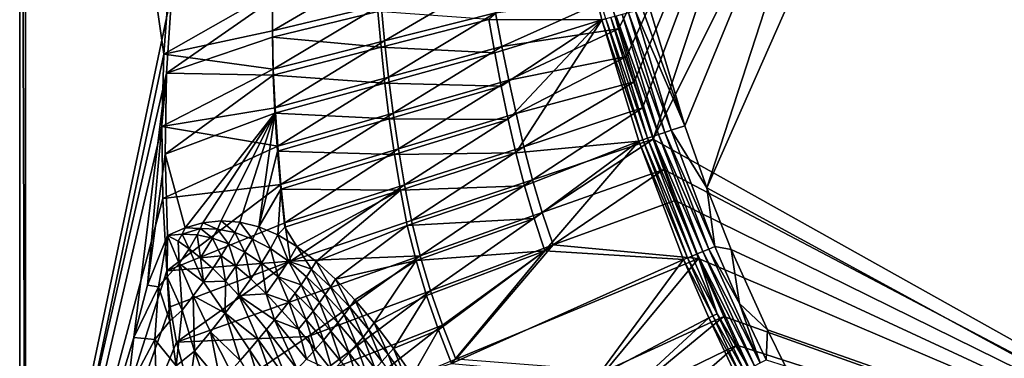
# Model space of a CAD drawing. Header units: metres. Extents: x 0 to 1501, y -1015 to 0.
# Tile 5 of 20: x 0 to 511, y -664 to -489. Entities that reach past the tile are written whole.
import ezdxf

# ---------------------------------------------------------------- set-up
doc = ezdxf.new("R2010")
doc.units = ezdxf.units.M

msp = doc.modelspace()

# ---------------------------------------------------------------- linework, layer by layer
at = {"layer": 'None'}
for points in [[(0, -850), (78.854172, -474.309357), (0, 0)], [(0, 0, -45), (0, -850, -45), (0, 0)], [(0, -850, -45), (0, -850), (0, 0)], [(0, -850, -45), (0, 0, -45), (3, -848.404846, -45)], [(0, 0, -45), (3, -3, -45), (3, -848.404846, -45)], [(77.500778, -469.092346, -3), (74.848244, -506.518768, -3), (3, -3, -3)], [(3, -3, -3), (74.848244, -506.518768, -3), (3, -848.404846, -3)], [(3, -848.404846, -45), (3, -3, -45), (3, -848.404846, -3)], [(3, -3, -45), (3, -3, -3), (3, -848.404846, -3)], [(481.171814, -245.016495, -406), (542.608215, -218.322891, -406), (719.086121, -769.217773, -406)], [(420.990051, -274.161865, -406), (481.171814, -245.016495, -406), (328.518768, -550.732056, -406)], [(328.518768, -550.732056, -406), (481.171814, -245.016495, -406), (719.086121, -769.217773, -406)], [(533.07843, -253.404587, -403), (490.425323, -272.33667, -403), (681.053406, -752.77417, -403)], [(310.547516, -493.386932, -406), (306.138794, -477.265167, -406), (420.990051, -274.161865, -406)], [(420.990051, -274.161865, -406), (314.707947, -507.74234, -406), (310.547516, -493.386932, -406)], [(318.68457, -520.793213, -406), (314.707947, -507.74234, -406), (420.990051, -274.161865, -406)], [(322.999939, -534.307617, -406), (318.68457, -520.793213, -406), (420.990051, -274.161865, -406)], [(322.999939, -534.307617, -406), (420.990051, -274.161865, -406), (328.518768, -550.732056, -406)], [(490.425323, -272.33667, -403), (356.401245, -576.011963, -403), (681.053406, -752.77417, -403)], [(490.425323, -272.33667, -403), (448.342804, -292.50531, -403), (356.401245, -576.011963, -403)], [(344.939697, -543.6875, -403), (448.342804, -292.50531, -403), (326.765198, -482.247986, -403)], [(448.342804, -292.50531, -403), (344.939697, -543.6875, -403), (356.401245, -576.011963, -403)], [(291.349487, -446.146271, -387.795197), (243.325302, -488.451172, -292.652283), (301.921173, -488.732391, -388.515381)], [(291.349487, -446.146271, -387.795197), (301.921173, -488.732391, -388.515381), (304.046844, -488.178406, -391.672485)], [(131.070282, -494.363617, -103.684708), (131.067444, -474.392334, -103.653313), (186.249039, -462.070923, -204.56955)], [(131.070282, -494.363617, -103.684708), (186.249039, -462.070923, -204.56955), (187.532166, -480.87381, -204.600037)], [(74.848244, -506.518768, -3), (77.500778, -469.092346, -3), (131.067444, -474.392334, -103.653313)], [(189.203171, -499.649902, -204.629059), (187.532166, -480.87381, -204.600037), (244.006195, -467.402679, -305.511078)], [(244.006195, -467.402679, -305.511078), (246.893692, -484.983063, -305.53952), (189.203171, -499.649902, -204.629059)], [(76.175674, -516.292725), (78.854172, -474.309357), (0, -850)], [(131.070282, -494.363617, -103.684708), (74.848244, -506.518768, -3), (131.067444, -474.392334, -103.653313)], [(78.854172, -474.309357), (76.175674, -516.292725), (131.125824, -477.993103, -97.550766)], [(131.125824, -477.993103, -97.550766), (76.175674, -516.292725), (131.129364, -497.721985, -97.550766)], [(185.858185, -484.356689, -195.101532), (131.125824, -477.993103, -97.550766), (131.129364, -497.721985, -97.550766)], [(246.893692, -484.983063, -305.53952), (306.138794, -477.265167, -406), (250.108063, -502.500244, -305.566467)], [(306.138794, -477.265167, -406), (310.547516, -493.386932, -406), (250.108063, -502.500244, -305.566467)], [(131.524384, -514.3349, -103.714508), (131.070282, -494.363617, -103.684708), (187.532166, -480.87381, -204.600037)], [(187.443985, -502.956177, -195.101532), (185.858185, -484.356689, -195.101532), (131.129364, -497.721985, -97.550766)], [(131.524384, -514.3349, -103.714508), (187.532166, -480.87381, -204.600037), (189.203171, -499.649902, -204.629059)], [(243.325302, -488.451172, -292.652283), (185.858185, -484.356689, -195.101532), (187.443985, -502.956177, -195.101532)], [(246.893692, -484.983063, -305.53952), (191.269867, -518.388245, -204.656418), (189.203171, -499.649902, -204.629059)], [(191.269867, -518.388245, -204.656418), (246.893692, -484.983063, -305.53952), (250.108063, -502.500244, -305.566467)], [(334.631226, -547.120605, -400.943848), (315.857086, -485.09549, -400.800995), (312.503082, -485.971008, -399.12912)], [(337.992615, -545.996765, -402.080475), (319.392365, -484.172638, -402.016144), (315.857086, -485.09549, -400.800995)], [(334.631226, -547.120605, -400.943848), (337.992615, -545.996765, -402.080475), (315.857086, -485.09549, -400.800995)], [(344.939697, -543.6875, -403), (323.051483, -483.217468, -402.752716), (319.392365, -484.172638, -402.016144)], [(337.992615, -545.996765, -402.080475), (344.939697, -543.6875, -403), (319.392365, -484.172638, -402.016144)], [(344.939697, -543.6875, -403), (326.765198, -482.247986, -403), (323.051483, -483.217468, -402.752716)], [(246.3815, -505.859924, -292.652283), (243.325302, -488.451172, -292.652283), (187.443985, -502.956177, -195.101532)], [(243.325302, -488.451172, -292.652283), (246.3815, -505.859924, -292.652283), (301.921173, -488.732391, -388.515381)], [(301.921173, -488.732391, -388.515381), (246.3815, -505.859924, -292.652283), (249.753784, -523.210144, -292.652283)], [(249.753784, -523.210144, -292.652283), (253.440216, -540.494385, -292.652283), (301.921173, -488.732391, -388.515381)], [(253.440216, -540.494385, -292.652283), (257.438721, -557.705383, -292.652283), (301.921173, -488.732391, -388.515381)], [(301.921173, -488.732391, -388.515381), (257.438721, -557.705383, -292.652283), (321.174866, -551.718262, -389.452789)], [(301.921173, -488.732391, -388.515381), (323.2565, -550.923462, -392.369202), (304.046844, -488.178406, -391.672485)], [(301.921173, -488.732391, -388.515381), (321.174866, -551.718262, -389.452789), (323.2565, -550.923462, -392.369202)], [(304.046844, -488.178406, -391.672485), (325.699463, -550.10675, -395.058777), (306.549255, -487.525177, -394.528259)], [(304.046844, -488.178406, -391.672485), (323.2565, -550.923462, -392.369202), (325.699463, -550.10675, -395.058777)], [(328.438538, -549.19104, -397.406677), (309.383942, -486.785217, -397.026978), (306.549255, -487.525177, -394.528259)], [(306.549255, -487.525177, -394.528259), (325.699463, -550.10675, -395.058777), (328.438538, -549.19104, -397.406677)], [(312.503082, -485.971008, -399.12912), (309.383942, -486.785217, -397.026978), (331.430634, -548.190674, -399.378204)], [(331.430634, -548.190674, -399.378204), (309.383942, -486.785217, -397.026978), (328.438538, -549.19104, -397.406677)], [(334.631226, -547.120605, -400.943848), (312.503082, -485.971008, -399.12912), (331.430634, -548.190674, -399.378204)], [(74.848244, -506.518768, -3), (131.070282, -494.363617, -103.684708), (131.524384, -514.3349, -103.714508)], [(250.108063, -502.500244, -305.566467), (310.547516, -493.386932, -406), (253.643524, -519.945251, -305.592072)], [(310.547516, -493.386932, -406), (314.707947, -507.74234, -406), (253.643524, -519.945251, -305.592072)], [(76.175674, -516.292725), (131.562668, -517.461182, -97.550766), (131.129364, -497.721985, -97.550766)], [(131.129364, -497.721985, -97.550766), (131.562668, -517.461182, -97.550766), (187.443985, -502.956177, -195.101532)], [(132.443207, -534.294067, -103.742409), (131.524384, -514.3349, -103.714508), (189.203171, -499.649902, -204.629059)], [(189.203171, -499.649902, -204.629059), (191.269867, -518.388245, -204.656418), (132.443207, -534.294067, -103.742409)], [(131.562668, -517.461182, -97.550766), (189.403839, -521.532227, -195.101532), (187.443985, -502.956177, -195.101532)], [(187.443985, -502.956177, -195.101532), (189.403839, -521.532227, -195.101532), (246.3815, -505.859924, -292.652283)], [(193.724319, -537.081543, -204.682312), (191.269867, -518.388245, -204.656418), (250.108063, -502.500244, -305.566467)], [(250.108063, -502.500244, -305.566467), (253.643524, -519.945251, -305.592072), (193.724319, -537.081543, -204.682312)], [(74.848244, -506.518768, -3), (73.756546, -544.023193, -3), (3, -848.404846, -3)], [(73.756546, -544.023193, -3), (74.848244, -506.518768, -3), (131.524384, -514.3349, -103.714508)], [(246.3815, -505.859924, -292.652283), (189.403839, -521.532227, -195.101532), (249.753784, -523.210144, -292.652283)], [(253.643524, -519.945251, -305.592072), (314.707947, -507.74234, -406), (257.462189, -537.312866, -305.617218)], [(314.707947, -507.74234, -406), (318.68457, -520.793213, -406), (257.462189, -537.312866, -305.617218)], [(73.756546, -544.023193, -3), (131.524384, -514.3349, -103.714508), (132.443207, -534.294067, -103.742409)], [(59.281075, -653.599243), (76.175674, -516.292725), (0, -850)], [(59.281075, -653.599243), (66.282303, -626.554199), (76.175674, -516.292725)], [(66.282303, -626.554199), (75.468491, -558.421387), (76.175674, -516.292725)], [(76.175674, -516.292725), (75.468491, -558.421387), (131.562668, -517.461182, -97.550766)], [(75.468491, -558.421387), (132.426163, -537.204529, -97.550766), (131.562668, -517.461182, -97.550766)], [(131.562668, -517.461182, -97.550766), (132.426163, -537.204529, -97.550766), (189.403839, -521.532227, -195.101532)], [(191.269867, -518.388245, -204.656418), (133.816589, -554.235474, -103.768661), (132.443207, -534.294067, -103.742409)], [(133.816589, -554.235474, -103.768661), (191.269867, -518.388245, -204.656418), (193.724319, -537.081543, -204.682312)], [(253.643524, -519.945251, -305.592072), (196.496063, -555.737305, -204.708282), (193.724319, -537.081543, -204.682312)], [(196.496063, -555.737305, -204.708282), (253.643524, -519.945251, -305.592072), (257.462189, -537.312866, -305.617218)], [(257.462189, -537.312866, -305.617218), (318.68457, -520.793213, -406), (261.553894, -554.593201, -305.642212)], [(318.68457, -520.793213, -406), (322.999939, -534.307617, -406), (261.553894, -554.593201, -305.642212)], [(132.426163, -537.204529, -97.550766), (191.737076, -540.078064, -195.101532), (189.403839, -521.532227, -195.101532)], [(189.403839, -521.532227, -195.101532), (191.737076, -540.078064, -195.101532), (249.753784, -523.210144, -292.652283)], [(191.737076, -540.078064, -195.101532), (253.440216, -540.494385, -292.652283), (249.753784, -523.210144, -292.652283)], [(133.816589, -554.235474, -103.768661), (73.756546, -544.023193, -3), (132.443207, -534.294067, -103.742409)], [(261.553894, -554.593201, -305.642212), (322.999939, -534.307617, -406), (266.050903, -571.753601, -305.664398)], [(322.999939, -534.307617, -406), (328.518768, -550.732056, -406), (266.050903, -571.753601, -305.664398)], [(85.776901, -596.631897, -14.985895), (132.426163, -537.204529, -97.550766), (75.468491, -558.421387)], [(85.776901, -596.631897, -14.985895), (95.044357, -594.063232, -30.240681), (132.426163, -537.204529, -97.550766)], [(95.044357, -594.063232, -30.240681), (104.541687, -593.063599, -45.68417), (132.426163, -537.204529, -97.550766)], [(132.426163, -537.204529, -97.550766), (104.541687, -593.063599, -45.68417), (114.218964, -593.725159, -61.098568)], [(114.218964, -593.725159, -61.098568), (124.02079, -596.136658, -76.248573), (132.426163, -537.204529, -97.550766)], [(124.02079, -596.136658, -76.248573), (133.720367, -556.945984, -97.550766), (132.426163, -537.204529, -97.550766)], [(132.426163, -537.204529, -97.550766), (133.720367, -556.945984, -97.550766), (191.737076, -540.078064, -195.101532)], [(133.720367, -556.945984, -97.550766), (194.4431, -558.586914, -195.101532), (191.737076, -540.078064, -195.101532)], [(135.540817, -574.17865, -103.795799), (133.816589, -554.235474, -103.768661), (193.724319, -537.081543, -204.682312)], [(193.724319, -537.081543, -204.682312), (196.496063, -555.737305, -204.708282), (135.540817, -574.17865, -103.795799)], [(191.737076, -540.078064, -195.101532), (194.4431, -558.586914, -195.101532), (253.440216, -540.494385, -292.652283)], [(194.4431, -558.586914, -195.101532), (257.438721, -557.705383, -292.652283), (253.440216, -540.494385, -292.652283)], [(199.571426, -574.352722, -204.735184), (196.496063, -555.737305, -204.708282), (257.462189, -537.312866, -305.617218)], [(257.462189, -537.312866, -305.617218), (261.553894, -554.593201, -305.642212), (199.571426, -574.352722, -204.735184)], [(3, -848.404846, -3), (73.756546, -544.023193, -3), (74.227745, -581.540527, -3)], [(74.227745, -581.540527, -3), (73.756546, -544.023193, -3), (133.816589, -554.235474, -103.768661)], [(360.623047, -606.450195, -402.112152), (337.992615, -545.996765, -402.080475), (334.631226, -547.120605, -400.943848)], [(356.401245, -576.011963, -403), (344.939697, -543.6875, -403), (337.992615, -545.996765, -402.080475)], [(360.623047, -606.450195, -402.112152), (356.401245, -576.011963, -403), (337.992615, -545.996765, -402.080475)], [(266.050903, -571.753601, -305.664398), (328.518768, -550.732056, -406), (271.089172, -588.760315, -305.681122)], [(328.518768, -550.732056, -406), (334.068481, -566.412903, -406), (271.089172, -588.760315, -305.681122)], [(321.174866, -551.718262, -389.452789), (346.421906, -612.321533, -392.715027), (323.2565, -550.923462, -392.369202)], [(323.2565, -550.923462, -392.369202), (348.794952, -611.340454, -395.321564), (325.699463, -550.10675, -395.058777)], [(323.2565, -550.923462, -392.369202), (346.421906, -612.321533, -392.715027), (348.794952, -611.340454, -395.321564)], [(325.699463, -550.10675, -395.058777), (351.442535, -610.245789, -397.594391), (328.438538, -549.19104, -397.406677)], [(325.699463, -550.10675, -395.058777), (348.794952, -611.340454, -395.321564), (351.442535, -610.245789, -397.594391)], [(354.324463, -609.054321, -399.50116), (331.430634, -548.190674, -399.378204), (328.438538, -549.19104, -397.406677)], [(328.438538, -549.19104, -397.406677), (351.442535, -610.245789, -397.594391), (354.324463, -609.054321, -399.50116)], [(719.086121, -769.217773, -406), (334.068481, -566.412903, -406), (328.518768, -550.732056, -406)], [(357.399384, -607.78302, -401.014252), (334.631226, -547.120605, -400.943848), (331.430634, -548.190674, -399.378204)], [(357.399384, -607.78302, -401.014252), (331.430634, -548.190674, -399.378204), (354.324463, -609.054321, -399.50116)], [(357.399384, -607.78302, -401.014252), (360.623047, -606.450195, -402.112152), (334.631226, -547.120605, -400.943848)], [(135.540817, -574.17865, -103.795799), (74.227745, -581.540527, -3), (133.816589, -554.235474, -103.768661)], [(196.496063, -555.737305, -204.708282), (137.598114, -594.127075, -103.825394), (135.540817, -574.17865, -103.795799)], [(137.598114, -594.127075, -103.825394), (196.496063, -555.737305, -204.708282), (199.571426, -574.352722, -204.735184)], [(261.553894, -554.593201, -305.642212), (203.225479, -592.86853, -204.759628), (199.571426, -574.352722, -204.735184)], [(266.050903, -571.753601, -305.664398), (203.225479, -592.86853, -204.759628), (261.553894, -554.593201, -305.642212)], [(257.438721, -557.705383, -292.652283), (261.773743, -574.832764, -292.652283), (321.174866, -551.718262, -389.452789)], [(321.174866, -551.718262, -389.452789), (261.773743, -574.832764, -292.652283), (266.819427, -591.813538, -292.652283)], [(321.174866, -551.718262, -389.452789), (266.819427, -591.813538, -292.652283), (272.372498, -608.644409, -292.652283)], [(344.361847, -613.173279, -389.820526), (321.174866, -551.718262, -389.452789), (272.372498, -608.644409, -292.652283)], [(321.174866, -551.718262, -389.452789), (344.361847, -613.173279, -389.820526), (346.421906, -612.321533, -392.715027)], [(66.282303, -626.554199), (76.746094, -600.651306), (75.468491, -558.421387)], [(76.746094, -600.651306), (85.776901, -596.631897, -14.985895), (75.468491, -558.421387)], [(133.720367, -556.945984, -97.550766), (124.02079, -596.136658, -76.248573), (135.445984, -576.679382, -97.550766)], [(133.720367, -556.945984, -97.550766), (135.445984, -576.679382, -97.550766), (194.4431, -558.586914, -195.101532)], [(135.445984, -576.679382, -97.550766), (197.521271, -577.051758, -195.101532), (194.4431, -558.586914, -195.101532)], [(197.521271, -577.051758, -195.101532), (257.438721, -557.705383, -292.652283), (194.4431, -558.586914, -195.101532)], [(261.773743, -574.832764, -292.652283), (257.438721, -557.705383, -292.652283), (197.521271, -577.051758, -195.101532)], [(271.089172, -588.760315, -305.681122), (334.068481, -566.412903, -406), (276.673309, -605.598328, -305.692322)], [(334.068481, -566.412903, -406), (340.072449, -582.551208, -406), (276.673309, -605.598328, -305.692322)], [(340.072449, -582.551208, -406), (334.068481, -566.412903, -406), (719.086121, -769.217773, -406)], [(203.225479, -592.86853, -204.759628), (266.050903, -571.753601, -305.664398), (207.739471, -611.219482, -204.778076)], [(266.050903, -571.753601, -305.664398), (271.089172, -588.760315, -305.681122), (207.739471, -611.219482, -204.778076)], [(76.2612, -619.005676, -3), (74.227745, -581.540527, -3), (135.540817, -574.17865, -103.795799)], [(137.598114, -594.127075, -103.825394), (76.2612, -619.005676, -3), (135.540817, -574.17865, -103.795799)], [(124.02079, -596.136658, -76.248573), (133.894073, -600.377075, -90.901405), (135.445984, -576.679382, -97.550766)], [(135.445984, -576.679382, -97.550766), (133.894073, -600.377075, -90.901405), (137.603821, -596.398193, -97.550766)], [(135.445984, -576.679382, -97.550766), (137.603821, -596.398193, -97.550766), (197.521271, -577.051758, -195.101532)], [(140.406921, -613.995605, -103.853043), (137.598114, -594.127075, -103.825394), (199.571426, -574.352722, -204.735184)], [(137.603821, -596.398193, -97.550766), (143.81369, -606.408203, -104.854713), (197.521271, -577.051758, -195.101532)], [(199.571426, -574.352722, -204.735184), (203.225479, -592.86853, -204.759628), (140.406921, -613.995605, -103.853043)], [(143.81369, -606.408203, -104.854713), (153.773056, -614.114197, -117.926277), (197.521271, -577.051758, -195.101532)], [(197.521271, -577.051758, -195.101532), (153.773056, -614.114197, -117.926277), (201.021072, -595.459717, -195.101532)], [(201.021072, -595.459717, -195.101532), (261.773743, -574.832764, -292.652283), (197.521271, -577.051758, -195.101532)], [(261.773743, -574.832764, -292.652283), (201.021072, -595.459717, -195.101532), (266.819427, -591.813538, -292.652283)], [(369.067413, -607.883789, -403), (356.401245, -576.011963, -403), (360.623047, -606.450195, -402.112152)], [(681.053406, -752.77417, -403), (356.401245, -576.011963, -403), (369.067413, -607.883789, -403)], [(74.227745, -581.540527, -3), (76.2612, -619.005676, -3), (3, -848.404846, -3)], [(276.673309, -605.598328, -305.692322), (340.072449, -582.551208, -406), (352.068939, -612.611084, -406)], [(352.068939, -612.611084, -406), (340.072449, -582.551208, -406), (719.086121, -769.217773, -406)], [(266.819427, -591.813538, -292.652283), (201.021072, -595.459717, -195.101532), (205.650925, -613.697632, -195.101532)], [(272.372498, -608.644409, -292.652283), (266.819427, -591.813538, -292.652283), (205.650925, -613.697632, -195.101532)], [(207.739471, -611.219482, -204.778076), (271.089172, -588.760315, -305.681122), (213.124634, -629.372864, -204.790421)], [(271.089172, -588.760315, -305.681122), (276.673309, -605.598328, -305.692322), (213.124634, -629.372864, -204.790421)], [(76.2612, -619.005676, -3), (137.598114, -594.127075, -103.825394), (140.406921, -613.995605, -103.853043)], [(84.267029, -599.96228, -9.431347), (85.776901, -596.631897, -14.985895), (76.746094, -600.651306)], [(93.766693, -597.118835, -24.754053), (85.776901, -596.631897, -14.985895), (84.267029, -599.96228, -9.431347)], [(84.267029, -599.96228, -9.431347), (92.047478, -600.41748, -19.087898), (93.766693, -597.118835, -24.754053)], [(95.044357, -594.063232, -30.240681), (85.776901, -596.631897, -14.985895), (93.766693, -597.118835, -24.754053)], [(92.047478, -600.41748, -19.087898), (100.070206, -602.097717, -28.879965), (93.766693, -597.118835, -24.754053)], [(102.601654, -597.413208, -37.342808), (95.044357, -594.063232, -30.240681), (93.766693, -597.118835, -24.754053)], [(93.766693, -597.118835, -24.754053), (100.070206, -602.097717, -28.879965), (102.601654, -597.413208, -37.342808)], [(104.541687, -593.063599, -45.68417), (95.044357, -594.063232, -30.240681), (102.601654, -597.413208, -37.342808)], [(100.070206, -602.097717, -28.879965), (108.313202, -605.075195, -38.697216), (102.601654, -597.413208, -37.342808)], [(111.617188, -599.202881, -49.908329), (104.541687, -593.063599, -45.68417), (102.601654, -597.413208, -37.342808)], [(108.313202, -605.075195, -38.697216), (111.617188, -599.202881, -49.908329), (102.601654, -597.413208, -37.342808)], [(114.218964, -593.725159, -61.098568), (104.541687, -593.063599, -45.68417), (111.617188, -599.202881, -49.908329)], [(120.779289, -602.555359, -62.296867), (114.218964, -593.725159, -61.098568), (111.617188, -599.202881, -49.908329)], [(124.02079, -596.136658, -76.248573), (114.218964, -593.725159, -61.098568), (120.779289, -602.555359, -62.296867)], [(130.046432, -607.511292, -74.335121), (124.02079, -596.136658, -76.248573), (120.779289, -602.555359, -62.296867)], [(133.894073, -600.377075, -90.901405), (124.02079, -596.136658, -76.248573), (130.046432, -607.511292, -74.335121)], [(133.894073, -600.377075, -90.901405), (143.81369, -606.408203, -104.854713), (137.603821, -596.398193, -97.550766)], [(203.225479, -592.86853, -204.759628), (207.739471, -611.219482, -204.778076), (140.406921, -613.995605, -103.853043)], [(201.021072, -595.459717, -195.101532), (153.773056, -614.114197, -117.926277), (163.765915, -623.377747, -129.93425)], [(205.650925, -613.697632, -195.101532), (201.021072, -595.459717, -195.101532), (163.765915, -623.377747, -129.93425)], [(71.915573, -627.420715, 12.032475), (76.746094, -600.651306), (66.282303, -626.554199)], [(76.746094, -600.651306), (71.915573, -627.420715, 12.032475), (76.52774, -622.229492, 11.049831)], [(76.52774, -622.229492, 11.049831), (82.635887, -615.308594, 2.224236), (76.746094, -600.651306)], [(82.130165, -603.685547, -3.928993), (84.267029, -599.96228, -9.431347), (76.746094, -600.651306)], [(82.635887, -615.308594, 2.224236), (82.130165, -603.685547, -3.928993), (76.746094, -600.651306)], [(87.829361, -607.536621, -8.1118), (84.267029, -599.96228, -9.431347), (82.130165, -603.685547, -3.928993)], [(92.047478, -600.41748, -19.087898), (84.267029, -599.96228, -9.431347), (87.829361, -607.536621, -8.1118)], [(93.837769, -612.24939, -12.48859), (92.047478, -600.41748, -19.087898), (87.829361, -607.536621, -8.1118)], [(100.070206, -602.097717, -28.879965), (92.047478, -600.41748, -19.087898), (93.837769, -612.24939, -12.48859)], [(104.483841, -611.299194, -27.706591), (100.070206, -602.097717, -28.879965), (93.837769, -612.24939, -12.48859)], [(108.313202, -605.075195, -38.697216), (100.070206, -602.097717, -28.879965), (104.483841, -611.299194, -27.706591)], [(111.617188, -599.202881, -49.908329), (108.313202, -605.075195, -38.697216), (116.749283, -609.404358, -48.409073)], [(120.779289, -602.555359, -62.296867), (111.617188, -599.202881, -49.908329), (116.749283, -609.404358, -48.409073)], [(116.749283, -609.404358, -48.409073), (125.344597, -615.116211, -57.868576), (120.779289, -602.555359, -62.296867)], [(125.344597, -615.116211, -57.868576), (130.046432, -607.511292, -74.335121), (120.779289, -602.555359, -62.296867)], [(139.369858, -614.077271, -85.836288), (133.894073, -600.377075, -90.901405), (130.046432, -607.511292, -74.335121)], [(139.369858, -614.077271, -85.836288), (143.81369, -606.408203, -104.854713), (133.894073, -600.377075, -90.901405)], [(82.635887, -615.308594, 2.224236), (87.829361, -607.536621, -8.1118), (82.130165, -603.685547, -3.928993)], [(95.319359, -624.754822, -6.588786), (87.829361, -607.536621, -8.1118), (82.635887, -615.308594, 2.224236)], [(93.837769, -612.24939, -12.48859), (87.829361, -607.536621, -8.1118), (95.319359, -624.754822, -6.588786)], [(112.062561, -616.692871, -34.796894), (108.313202, -605.075195, -38.697216), (104.483841, -611.299194, -27.706591)], [(116.749283, -609.404358, -48.409073), (108.313202, -605.075195, -38.697216), (112.062561, -616.692871, -34.796894)], [(125.344597, -615.116211, -57.868576), (134.058838, -622.212646, -66.917496), (130.046432, -607.511292, -74.335121)], [(134.058838, -622.212646, -66.917496), (139.369858, -614.077271, -85.836288), (130.046432, -607.511292, -74.335121)], [(151.357941, -618.139404, -107.324249), (143.81369, -606.408203, -104.854713), (139.369858, -614.077271, -85.836288)], [(153.773056, -614.114197, -117.926277), (143.81369, -606.408203, -104.854713), (151.357941, -618.139404, -107.324249)], [(276.673309, -605.598328, -305.692322), (219.322968, -647.304321, -204.797424), (213.124634, -629.372864, -204.790421)], [(226.27652, -664.989563, -204.799896), (219.322968, -647.304321, -204.797424), (276.673309, -605.598328, -305.692322)], [(352.068939, -612.611084, -406), (226.27652, -664.989563, -204.799896), (276.673309, -605.598328, -305.692322)], [(373.456635, -636.072266, -402.110077), (360.623047, -606.450195, -402.112152), (357.399384, -607.78302, -401.014252)], [(373.456635, -636.072266, -402.110077), (369.067413, -607.883789, -403), (360.623047, -606.450195, -402.112152)], [(140.406921, -613.995605, -103.853043), (207.739471, -611.219482, -204.778076), (81.38134, -656.13446, -3)], [(81.38134, -656.13446, -3), (207.739471, -611.219482, -204.778076), (149.579086, -653.153809, -103.887955)], [(104.483841, -611.299194, -27.706591), (93.837769, -612.24939, -12.48859), (100.145844, -617.863525, -16.987404)], [(93.837769, -612.24939, -12.48859), (95.319359, -624.754822, -6.588786), (100.145844, -617.863525, -16.987404)], [(100.145844, -617.863525, -16.987404), (106.740044, -624.40686, -21.52401), (104.483841, -611.299194, -27.706591)], [(106.740044, -624.40686, -21.52401), (112.062561, -616.692871, -34.796894), (104.483841, -611.299194, -27.706591)], [(119.854691, -623.248535, -41.732769), (116.749283, -609.404358, -48.409073), (112.062561, -616.692871, -34.796894)], [(125.344597, -615.116211, -57.868576), (116.749283, -609.404358, -48.409073), (119.854691, -623.248535, -41.732769)], [(207.739471, -611.219482, -204.778076), (213.124634, -629.372864, -204.790421), (149.579086, -653.153809, -103.887955)], [(211.031403, -631.764832, -195.101532), (272.372498, -608.644409, -292.652283), (205.650925, -613.697632, -195.101532)], [(272.372498, -608.644409, -292.652283), (211.031403, -631.764832, -195.101532), (217.156387, -649.62146, -195.101532)], [(224.017654, -667.227783, -195.101532), (272.372498, -608.644409, -292.652283), (217.156387, -649.62146, -195.101532)], [(344.361847, -613.173279, -389.820526), (272.372498, -608.644409, -292.652283), (224.017654, -667.227783, -195.101532)], [(303.916168, -671.051086, -305.693878), (226.27652, -664.989563, -204.799896), (352.068939, -612.611084, -406)], [(365.180939, -642.72583, -406), (303.916168, -671.051086, -305.693878), (352.068939, -612.611084, -406)], [(344.361847, -613.173279, -389.820526), (359.457672, -642.445679, -392.692078), (346.421906, -612.321533, -392.715027)], [(346.421906, -612.321533, -392.715027), (361.795929, -641.381042, -395.30423), (348.794952, -611.340454, -395.321564)], [(346.421906, -612.321533, -392.715027), (359.457672, -642.445679, -392.692078), (361.795929, -641.381042, -395.30423)], [(348.794952, -611.340454, -395.321564), (361.795929, -641.381042, -395.30423), (351.442535, -610.245789, -397.594391)], [(351.442535, -610.245789, -397.594391), (381.137329, -668.308167, -399.43338), (354.324463, -609.054321, -399.50116)], [(351.442535, -610.245789, -397.594391), (361.795929, -641.381042, -395.30423), (378.327728, -669.709351, -397.490875)], [(351.442535, -610.245789, -397.594391), (378.327728, -669.709351, -397.490875), (381.137329, -668.308167, -399.43338)], [(719.086121, -769.217773, -406), (365.180939, -642.72583, -406), (352.068939, -612.611084, -406)], [(384.13916, -666.811157, -400.975464), (357.399384, -607.78302, -401.014252), (354.324463, -609.054321, -399.50116)], [(354.324463, -609.054321, -399.50116), (381.137329, -668.308167, -399.43338), (384.13916, -666.811157, -400.975464)], [(384.13916, -666.811157, -400.975464), (373.456635, -636.072266, -402.110077), (357.399384, -607.78302, -401.014252)], [(387.853821, -649.711243, -403), (369.067413, -607.883789, -403), (373.456635, -636.072266, -402.110077)], [(369.067413, -607.883789, -403), (387.853821, -649.711243, -403), (681.053406, -752.77417, -403)], [(78.014343, -637.679749, -3), (76.2612, -619.005676, -3), (140.406921, -613.995605, -103.853043)], [(84.297676, -639.45343, 13.061278), (82.635887, -615.308594, 2.224236), (76.52774, -622.229492, 11.049831)], [(78.014343, -637.679749, -3), (140.406921, -613.995605, -103.853043), (81.38134, -656.13446, -3)], [(90.027794, -631.957397, 3.442283), (95.319359, -624.754822, -6.588786), (82.635887, -615.308594, 2.224236)], [(84.297676, -639.45343, 13.061278), (90.027794, -631.957397, 3.442283), (82.635887, -615.308594, 2.224236)], [(100.145844, -617.863525, -16.987404), (95.319359, -624.754822, -6.588786), (106.740044, -624.40686, -21.52401)], [(113.601837, -631.891479, -26.004122), (112.062561, -616.692871, -34.796894), (106.740044, -624.40686, -21.52401)], [(119.854691, -623.248535, -41.732769), (112.062561, -616.692871, -34.796894), (113.601837, -631.891479, -26.004122)], [(127.828392, -630.963257, -48.384556), (125.344597, -615.116211, -57.868576), (119.854691, -623.248535, -41.732769)], [(134.058838, -622.212646, -66.917496), (125.344597, -615.116211, -57.868576), (127.828392, -630.963257, -48.384556)], [(146.026245, -626.239136, -85.93116), (139.369858, -614.077271, -85.836288), (134.058838, -622.212646, -66.917496)], [(148.826797, -622.099121, -96.58567), (151.357941, -618.139404, -107.324249), (139.369858, -614.077271, -85.836288)], [(146.026245, -626.239136, -85.93116), (148.826797, -622.099121, -96.58567), (139.369858, -614.077271, -85.836288)], [(153.773056, -614.114197, -117.926277), (151.357941, -618.139404, -107.324249), (161.280914, -627.34967, -118.200439)], [(163.765915, -623.377747, -129.93425), (153.773056, -614.114197, -117.926277), (161.280914, -627.34967, -118.200439)], [(163.765915, -623.377747, -129.93425), (173.785995, -634.081665, -140.696762), (205.650925, -613.697632, -195.101532)], [(173.785995, -634.081665, -140.696762), (183.826416, -646.107971, -150.032639), (205.650925, -613.697632, -195.101532)], [(205.650925, -613.697632, -195.101532), (183.826416, -646.107971, -150.032639), (211.031403, -631.764832, -195.101532)], [(299.54071, -674.005676, -292.652283), (344.361847, -613.173279, -389.820526), (224.017654, -667.227783, -195.101532)], [(357.432587, -643.367371, -389.770233), (344.361847, -613.173279, -389.820526), (299.54071, -674.005676, -292.652283)], [(344.361847, -613.173279, -389.820526), (357.432587, -643.367371, -389.770233), (359.457672, -642.445679, -392.692078)], [(76.2612, -619.005676, -3), (78.014343, -637.679749, -3), (3, -848.404846, -3)], [(71.915573, -627.420715, 12.032475), (77.947021, -645.161255, 21.366247), (76.52774, -622.229492, 11.049831)], [(77.947021, -645.161255, 21.366247), (84.297676, -639.45343, 13.061278), (76.52774, -622.229492, 11.049831)], [(139.629684, -635.051514, -64.926964), (134.058838, -622.212646, -66.917496), (127.828392, -630.963257, -48.384556)], [(142.959366, -630.557373, -75.373917), (146.026245, -626.239136, -85.93116), (134.058838, -622.212646, -66.917496)], [(142.959366, -630.557373, -75.373917), (134.058838, -622.212646, -66.917496), (139.629684, -635.051514, -64.926964)], [(155.495926, -635.548523, -94.680473), (148.826797, -622.099121, -96.58567), (146.026245, -626.239136, -85.93116)], [(158.539963, -631.347656, -106.393166), (151.357941, -618.139404, -107.324249), (148.826797, -622.099121, -96.58567)], [(155.495926, -635.548523, -94.680473), (158.539963, -631.347656, -106.393166), (148.826797, -622.099121, -96.58567)], [(161.280914, -627.34967, -118.200439), (151.357941, -618.139404, -107.324249), (158.539963, -631.347656, -106.393166)], [(59.281075, -653.599243), (71.915573, -627.420715, 12.032475), (66.282303, -626.554199)], [(70.01944, -654.663635, 22.987364), (71.915573, -627.420715, 12.032475), (59.281075, -653.599243)], [(71.915573, -627.420715, 12.032475), (70.01944, -654.663635, 22.987364), (77.947021, -645.161255, 21.366247)], [(106.616241, -641.024841, -10.756325), (95.319359, -624.754822, -6.588786), (90.027794, -631.957397, 3.442283)], [(95.319359, -624.754822, -6.588786), (106.616241, -641.024841, -10.756325), (106.740044, -624.40686, -21.52401)], [(106.616241, -641.024841, -10.756325), (113.601837, -631.891479, -26.004122), (106.740044, -624.40686, -21.52401)], [(127.828392, -630.963257, -48.384556), (119.854691, -623.248535, -41.732769), (113.601837, -631.891479, -26.004122)], [(152.152267, -639.949951, -83.077202), (146.026245, -626.239136, -85.93116), (142.959366, -630.557373, -75.373917)], [(152.152267, -639.949951, -83.077202), (155.495926, -635.548523, -94.680473), (146.026245, -626.239136, -85.93116)], [(161.280914, -627.34967, -118.200439), (158.539963, -631.347656, -106.393166), (168.316193, -641.851318, -115.145607)], [(163.765915, -623.377747, -129.93425), (161.280914, -627.34967, -118.200439), (171.234772, -637.908691, -127.917931)], [(171.234772, -637.908691, -127.917931), (161.280914, -627.34967, -118.200439), (168.316193, -641.851318, -115.145607)], [(173.785995, -634.081665, -140.696762), (163.765915, -623.377747, -129.93425), (171.234772, -637.908691, -127.917931)], [(84.297676, -639.45343, 13.061278), (90.592003, -660.665527, 18.018511), (90.027794, -631.957397, 3.442283)], [(98.933029, -650.625061, 3.940147), (106.616241, -641.024841, -10.756325), (90.027794, -631.957397, 3.442283)], [(90.592003, -660.665527, 18.018511), (98.933029, -650.625061, 3.940147), (90.027794, -631.957397, 3.442283)], [(123.768845, -654.72937, -24.495747), (113.601837, -631.891479, -26.004122), (106.616241, -641.024841, -10.756325)], [(127.828392, -630.963257, -48.384556), (113.601837, -631.891479, -26.004122), (132.198257, -644.556519, -44.415104)], [(132.198257, -644.556519, -44.415104), (113.601837, -631.891479, -26.004122), (128.105728, -649.561157, -34.375248)], [(113.601837, -631.891479, -26.004122), (123.768845, -654.72937, -24.495747), (128.105728, -649.561157, -34.375248)], [(139.629684, -635.051514, -64.926964), (127.828392, -630.963257, -48.384556), (136.041183, -639.718872, -54.603146)], [(136.041183, -639.718872, -54.603146), (127.828392, -630.963257, -48.384556), (132.198257, -644.556519, -44.415104)], [(148.51297, -644.549194, -71.598007), (142.959366, -630.557373, -75.373917), (139.629684, -635.051514, -64.926964)], [(148.51297, -644.549194, -71.598007), (152.152267, -639.949951, -83.077202), (142.959366, -630.557373, -75.373917)], [(213.124634, -629.372864, -204.790421), (155.87323, -672.354614, -103.895958), (149.579086, -653.153809, -103.887955)], [(165.060852, -646.019348, -102.478378), (158.539963, -631.347656, -106.393166), (155.495926, -635.548523, -94.680473)], [(219.322968, -647.304321, -204.797424), (155.87323, -672.354614, -103.895958), (213.124634, -629.372864, -204.790421)], [(168.316193, -641.851318, -115.145607), (158.539963, -631.347656, -106.393166), (165.060852, -646.019348, -102.478378)], [(211.031403, -631.764832, -195.101532), (183.826416, -646.107971, -150.032639), (193.841354, -659.293335, -157.801758)], [(217.156387, -649.62146, -195.101532), (211.031403, -631.764832, -195.101532), (193.841354, -659.293335, -157.801758)], [(3, -848.404846, -3), (78.014343, -637.679749, -3), (81.38134, -656.13446, -3)], [(144.582474, -649.343323, -60.257347), (139.629684, -635.051514, -64.926964), (136.041183, -639.718872, -54.603146)], [(148.51297, -644.549194, -71.598007), (139.629684, -635.051514, -64.926964), (144.582474, -649.343323, -60.257347)], [(161.472595, -650.410156, -89.932716), (155.495926, -635.548523, -94.680473), (152.152267, -639.949951, -83.077202)], [(161.472595, -650.410156, -89.932716), (165.060852, -646.019348, -102.478378), (155.495926, -635.548523, -94.680473)], [(171.234772, -637.908691, -127.917931), (168.316193, -641.851318, -115.145607), (178.115845, -653.474426, -122.713356)], [(173.785995, -634.081665, -140.696762), (171.234772, -637.908691, -127.917931), (181.176971, -649.673584, -136.33667)], [(181.176971, -649.673584, -136.33667), (171.234772, -637.908691, -127.917931), (178.115845, -653.474426, -122.713356)], [(183.826416, -646.107971, -150.032639), (173.785995, -634.081665, -140.696762), (181.176971, -649.673584, -136.33667)], [(387.289185, -665.240295, -402.094696), (373.456635, -636.072266, -402.110077), (384.13916, -666.811157, -400.975464)], [(387.289185, -665.240295, -402.094696), (387.853821, -649.711243, -403), (373.456635, -636.072266, -402.110077)], [(77.947021, -645.161255, 21.366247), (81.150223, -668.425964, 30.451872), (84.297676, -639.45343, 13.061278)], [(81.150223, -668.425964, 30.451872), (90.592003, -660.665527, 18.018511), (84.297676, -639.45343, 13.061278)], [(114.385071, -665.541016, -5.265083), (106.616241, -641.024841, -10.756325), (98.933029, -650.625061, 3.940147)], [(106.616241, -641.024841, -10.756325), (114.385071, -665.541016, -5.265083), (119.193275, -660.057373, -14.788488)], [(119.193275, -660.057373, -14.788488), (123.768845, -654.72937, -24.495747), (106.616241, -641.024841, -10.756325)], [(136.041183, -639.718872, -54.603146), (132.198257, -644.556519, -44.415104), (144.582474, -649.343323, -60.257347)], [(157.555847, -655.020813, -77.524925), (152.152267, -639.949951, -83.077202), (148.51297, -644.549194, -71.598007)], [(157.555847, -655.020813, -77.524925), (161.472595, -650.410156, -89.932716), (152.152267, -639.949951, -83.077202)], [(168.316193, -641.851318, -115.145607), (165.060852, -646.019348, -102.478378), (174.68428, -657.523254, -109.205635)], [(178.115845, -653.474426, -122.713356), (168.316193, -641.851318, -115.145607), (174.68428, -657.523254, -109.205635)], [(307.532349, -689.743835, -292.652283), (357.432587, -643.367371, -389.770233), (299.54071, -674.005676, -292.652283)], [(311.861237, -686.869141, -305.68454), (303.916168, -671.051086, -305.693878), (365.180939, -642.72583, -406)], [(371.461823, -673.133484, -389.558502), (357.432587, -643.367371, -389.770233), (307.532349, -689.743835, -292.652283)], [(372.060974, -657.571045, -406), (311.861237, -686.869141, -305.68454), (365.180939, -642.72583, -406)], [(357.432587, -643.367371, -389.770233), (373.448425, -672.142822, -392.523926), (359.457672, -642.445679, -392.692078)], [(357.432587, -643.367371, -389.770233), (371.461823, -673.133484, -389.558502), (373.448425, -672.142822, -392.523926)], [(359.457672, -642.445679, -392.692078), (375.751495, -670.994202, -395.176514), (361.795929, -641.381042, -395.30423)], [(359.457672, -642.445679, -392.692078), (373.448425, -672.142822, -392.523926), (375.751495, -670.994202, -395.176514)], [(361.795929, -641.381042, -395.30423), (375.751495, -670.994202, -395.176514), (378.327728, -669.709351, -397.490875)], [(372.060974, -657.571045, -406), (365.180939, -642.72583, -406), (719.086121, -769.217773, -406)], [(70.01944, -654.663635, 22.987364), (81.150223, -668.425964, 30.451872), (77.947021, -645.161255, 21.366247)], [(128.105728, -649.561157, -34.375248), (143.886932, -670.136902, -41.287991), (132.198257, -644.556519, -44.415104)], [(143.886932, -670.136902, -41.287991), (148.757248, -664.888062, -53.186909), (132.198257, -644.556519, -44.415104)], [(132.198257, -644.556519, -44.415104), (148.757248, -664.888062, -53.186909), (144.582474, -649.343323, -60.257347)], [(153.315567, -659.848022, -65.271057), (148.51297, -644.549194, -71.598007), (144.582474, -649.343323, -60.257347)], [(153.315567, -659.848022, -65.271057), (157.555847, -655.020813, -77.524925), (148.51297, -644.549194, -71.598007)], [(163.190002, -691.251831, -103.898926), (155.87323, -672.354614, -103.895958), (219.322968, -647.304321, -204.797424)], [(170.886505, -661.817078, -95.83165), (165.060852, -646.019348, -102.478378), (161.472595, -650.410156, -89.932716)], [(163.190002, -691.251831, -103.898926), (219.322968, -647.304321, -204.797424), (226.27652, -664.989563, -204.799896)], [(174.68428, -657.523254, -109.205635), (165.060852, -646.019348, -102.478378), (170.886505, -661.817078, -95.83165)], [(183.826416, -646.107971, -150.032639), (181.176971, -649.673584, -136.33667), (191.061462, -662.484253, -143.341446)], [(193.841354, -659.293335, -157.801758), (183.826416, -646.107971, -150.032639), (191.061462, -662.484253, -143.341446)], [(55.861668, -681.325684), (59.281075, -653.599243), (0, -850)], [(55.861668, -681.325684), (70.01944, -654.663635, 22.987364), (59.281075, -653.599243)], [(149.579086, -653.153809, -103.887955), (90.984039, -692.390259, -3), (81.38134, -656.13446, -3)], [(104.096924, -676.957886, 13.185304), (98.933029, -650.625061, 3.940147), (90.592003, -660.665527, 18.018511)], [(155.87323, -672.354614, -103.895958), (90.984039, -692.390259, -3), (149.579086, -653.153809, -103.887955)], [(109.350677, -671.176025, 4.063171), (114.385071, -665.541016, -5.265083), (98.933029, -650.625061, 3.940147)], [(109.350677, -671.176025, 4.063171), (98.933029, -650.625061, 3.940147), (104.096924, -676.957886, 13.185304)], [(128.105728, -649.561157, -34.375248), (123.768845, -654.72937, -24.495747), (138.711182, -675.590149, -29.589514)], [(143.886932, -670.136902, -41.287991), (128.105728, -649.561157, -34.375248), (138.711182, -675.590149, -29.589514)], [(148.757248, -664.888062, -53.186909), (153.315567, -659.848022, -65.271057), (144.582474, -649.343323, -60.257347)], [(166.727402, -666.352783, -82.609322), (161.472595, -650.410156, -89.932716), (157.555847, -655.020813, -77.524925)], [(166.727402, -666.352783, -82.609322), (170.886505, -661.817078, -95.83165), (161.472595, -650.410156, -89.932716)], [(178.115845, -653.474426, -122.713356), (174.68428, -657.523254, -109.205635), (184.32608, -669.916931, -114.764534)], [(181.176971, -649.673584, -136.33667), (178.115845, -653.474426, -122.713356), (187.895828, -666.065369, -128.989944)], [(187.895828, -666.065369, -128.989944), (178.115845, -653.474426, -122.713356), (184.32608, -669.916931, -114.764534)], [(191.061462, -662.484253, -143.341446), (181.176971, -649.673584, -136.33667), (187.895828, -666.065369, -128.989944)], [(193.841354, -659.293335, -157.801758), (203.723999, -673.403564, -163.928421), (217.156387, -649.62146, -195.101532)], [(203.723999, -673.403564, -163.928421), (224.017654, -667.227783, -195.101532), (217.156387, -649.62146, -195.101532)], [(397.098663, -668.424438, -403), (387.853821, -649.711243, -403), (387.289185, -665.240295, -402.094696)], [(387.853821, -649.711243, -403), (397.098663, -668.424438, -403), (681.053406, -752.77417, -403)], [(81.38134, -656.13446, -3), (90.984039, -692.390259, -3), (3, -848.404846, -3)], [(71.028008, -681.602661, 32.495712), (70.01944, -654.663635, 22.987364), (55.861668, -681.325684)], [(70.01944, -654.663635, 22.987364), (71.028008, -681.602661, 32.495712), (81.150223, -668.425964, 30.451872)], [(119.193275, -660.057373, -14.788488), (133.237076, -681.243042, -18.106344), (123.768845, -654.72937, -24.495747)], [(123.768845, -654.72937, -24.495747), (133.237076, -681.243042, -18.106344), (138.711182, -675.590149, -29.589514)], [(162.212387, -671.126648, -69.556297), (157.555847, -655.020813, -77.524925), (153.315567, -659.848022, -65.271057)], [(162.212387, -671.126648, -69.556297), (166.727402, -666.352783, -82.609322), (157.555847, -655.020813, -77.524925)], [(174.68428, -657.523254, -109.205635), (170.886505, -661.817078, -95.83165), (180.356842, -674.035889, -100.685028)], [(184.32608, -669.916931, -114.764534), (174.68428, -657.523254, -109.205635), (180.356842, -674.035889, -100.685028)], [(320.242065, -702.433899, -305.670898), (311.861237, -686.869141, -305.68454), (372.060974, -657.571045, -406)], [(379.194702, -672.357117, -406), (320.242065, -702.433899, -305.670898), (372.060974, -657.571045, -406)], [(379.194702, -672.357117, -406), (372.060974, -657.571045, -406), (719.086121, -769.217773, -406)], [(81.150223, -668.425964, 30.451872), (86.415596, -692.573486, 38.451111), (90.592003, -660.665527, 18.018511)], [(86.415596, -692.573486, 38.451111), (98.630989, -682.881714, 22.090687), (90.592003, -660.665527, 18.018511)], [(90.592003, -660.665527, 18.018511), (98.630989, -682.881714, 22.090687), (104.096924, -676.957886, 13.185304)], [(114.385071, -665.541016, -5.265083), (127.472168, -687.090637, -6.852989), (119.193275, -660.057373, -14.788488)], [(119.193275, -660.057373, -14.788488), (127.472168, -687.090637, -6.852989), (133.237076, -681.243042, -18.106344)], [(148.757248, -664.888062, -53.186909), (162.212387, -671.126648, -69.556297), (153.315567, -659.848022, -65.271057)], [(175.993393, -678.41864, -86.77095), (170.886505, -661.817078, -95.83165), (166.727402, -666.352783, -82.609322)], [(180.356842, -674.035889, -100.685028), (170.886505, -661.817078, -95.83165), (175.993393, -678.41864, -86.77095)], [(191.061462, -662.484253, -143.341446), (187.895828, -666.065369, -128.989944), (197.607773, -679.464417, -133.892212)], [(193.841354, -659.293335, -157.801758), (191.061462, -662.484253, -143.341446), (200.836838, -676.17218, -148.842224)], [(200.836838, -676.17218, -148.842224), (191.061462, -662.484253, -143.341446), (197.607773, -679.464417, -133.892212)], [(203.723999, -673.403564, -163.928421), (193.841354, -659.293335, -157.801758), (200.836838, -676.17218, -148.842224)]]:
    msp.add_3dface(points, dxfattribs=at)

doc.saveas('drawing.dxf')
